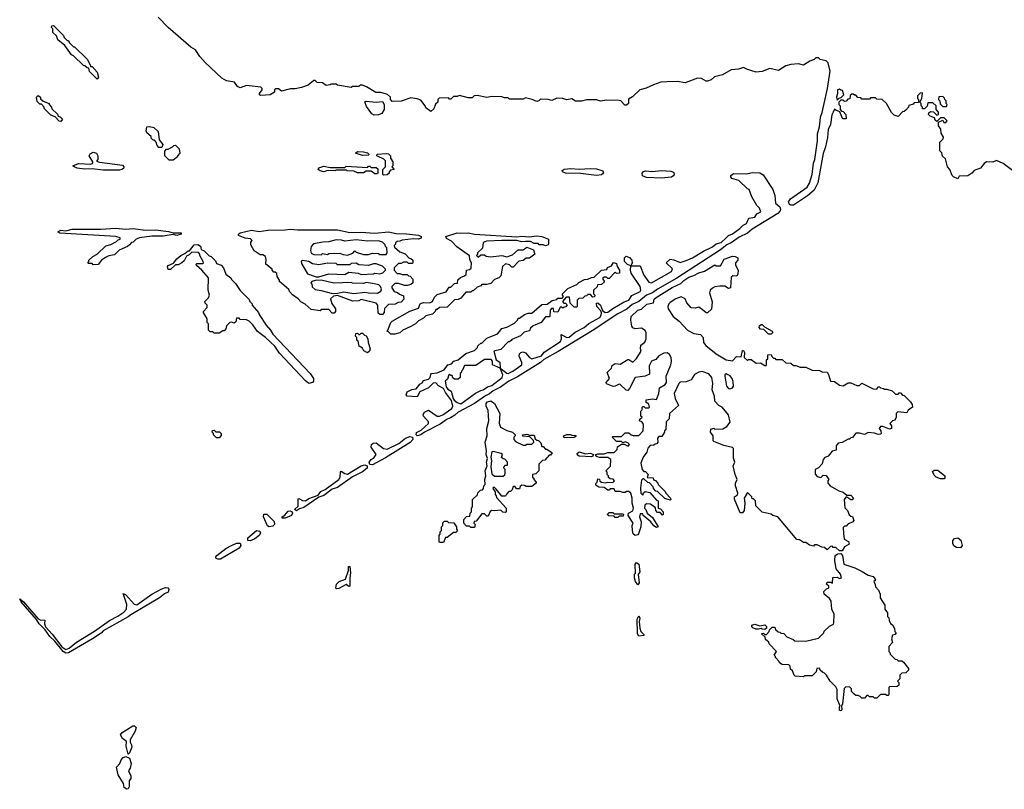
# Model space of a CAD drawing. Extents: x 2737564 to 2859580, y 876530 to 1012372.
# Tile 44 of 110: x 2831844 to 2839748, y 921048 to 927227. Entities that reach past the tile are written whole.
import ezdxf

# ---------------------------------------------------------------- set-up
doc = ezdxf.new("R2010")
doc.units = 0

msp = doc.modelspace()

# ---------------------------------------------------------------- linework, layer by layer
at = {"layer": '0CON05XD'}
for points in [[(2839940.8, 925920.8), (2839738.3, 926071.7), (2839685, 926097.5), (2839655, 926082.5), (2839605, 926086.7), (2839585, 926072.5), (2839555.8, 926034.2), (2839505, 926017.5), (2839486.4, 925993.6), (2839455, 925972.5), (2839385, 925970), (2839375, 925950), (2839340, 925965), (2839330, 925975), (2839310, 926025), (2839292.5, 926045), (2839275, 926110), (2839251.7, 926131.7), (2839247, 926157), (2839230, 926175), (2839230, 926245), (2839258.3, 926271.7), (2839260, 926285), (2839240, 926315), (2839237, 926347), (2839220, 926375), (2839220, 926405), (2839255, 926420), (2839261.7, 926401.7), (2839275, 926400), (2839290, 926415), (2839265, 926440), (2839235, 926440), (2839205, 926410), (2839191.7, 926421.7), (2839188.3, 926438.3), (2839151.7, 926451.7), (2839140, 926465), (2839141.7, 926478.3), (2839155, 926490), (2839178.3, 926488.3), (2839205, 926460), (2839220, 926465), (2839220, 926485), (2839200, 926505), (2839200, 926535), (2839175, 926560), (2839135, 926560), (2839128.3, 926531.7), (2839108.3, 926511.7), (2839091.7, 926511.7), (2839090, 926525), (2839080, 926535), (2839080, 926555), (2839070, 926565), (2839086.1, 926593.9), (2839090, 926640), (2839071.7, 926638.3), (2839050, 926615), (2839050, 926595), (2839060, 926585), (2839058.3, 926561.7), (2839025, 926560), (2839015, 926550), (2838981.7, 926538.3), (2838980, 926525), (2838958.3, 926501.7), (2838945, 926490), (2838931.7, 926488.3), (2838895, 926450), (2838865, 926460), (2838841.7, 926481.7), (2838803, 926553), (2838766.7, 926586.7), (2838725, 926590), (2838715, 926600), (2838675, 926600), (2838665, 926590), (2838605, 926590), (2838595, 926600), (2838571.7, 926601.7), (2838555, 926620), (2838545, 926620), (2838535, 926630), (2838525, 926630), (2838511.7, 926618.3), (2838508.3, 926591.7), (2838491.7, 926588.3), (2838478.3, 926571.7), (2838465, 926570), (2838455, 926580), (2838435, 926580), (2838420, 926565), (2838420, 926545), (2838430, 926535), (2838430, 926505), (2838441.7, 926491.7), (2838455, 926490), (2838477, 926467), (2838478.3, 926431.7), (2838455, 926430), (2838450, 926435), (2838428.3, 926488.3), (2838395, 926500), (2838385, 926510), (2838372.9, 926485), (2838362.9, 926462.9), (2838351.9, 926385), (2838335, 926346.7), (2838328.6, 926281.4), (2838313.4, 926206.6), (2838295, 926153.8), (2838251.6, 925918.4), (2838222.3, 925857.7), (2838168.2, 925811.8), (2838055, 925739.1), (2838035, 925737.5), (2838023.3, 925743.3), (2838015.7, 925765), (2838030.9, 925789.1), (2838165, 925882.2), (2838185.2, 925915), (2838204.2, 925985), (2838215.6, 926075), (2838226.5, 926105), (2838248.9, 926255), (2838249.4, 926310.6), (2838265, 926367.5), (2838270, 926415), (2838271.4, 926445), (2838285, 926482.5), (2838328.1, 926675), (2838350.9, 926815), (2838335, 926880), (2838316.7, 926896.7), (2838268.3, 926908.3), (2838255, 926920), (2838235, 926920), (2838222.5, 926907.5), (2838186.4, 926893.6), (2838135, 926862.5), (2838095, 926873.3), (2838035, 926866.7), (2837994.1, 926855.9), (2837935, 926818.8), (2837865, 926834.4), (2837805, 926810), (2837756.1, 926806.1), (2837685.9, 926825.9), (2837655, 926843.3), (2837615, 926828.8), (2837555, 926823.3), (2837485, 926783.8), (2837420.5, 926769.5), (2837395, 926743.3), (2837365, 926733.3), (2837355, 926732.5), (2837316.2, 926756.2), (2837285, 926757.1), (2837185, 926720), (2837125, 926729.7), (2837037.9, 926727.9), (2836990, 926725), (2836930.8, 926705), (2836873.5, 926676.5), (2836820.8, 926665), (2836762.7, 926607.3), (2836731.7, 926588.3), (2836730, 926555), (2836715, 926540), (2836701.7, 926541.7), (2836670, 926575), (2836655, 926577.5), (2836555, 926580), (2836505, 926572.5), (2836475, 926582.5), (2836395, 926582.5), (2836355, 926572.5), (2836305, 926572.5), (2836275, 926592.5), (2836235, 926583.3), (2836205, 926593.3), (2836155, 926597.5), (2836115, 926577.5), (2836085, 926587.5), (2836025, 926590), (2836010, 926575), (2835995, 926570), (2835957, 926587), (2835905, 926600), (2835885, 926590), (2835775, 926590), (2835765, 926600), (2835735, 926600), (2835715, 926607.5), (2835635, 926610), (2835595, 926602.5), (2835515, 926617.5), (2835493, 926617), (2835475, 926600), (2835445, 926600), (2835375, 926617.5), (2835355, 926610), (2835325, 926610), (2835305, 926590), (2835295, 926590), (2835285, 926600), (2835211.7, 926598.3), (2835200, 926585), (2835200, 926565), (2835181.7, 926548.3), (2835168.3, 926511.7), (2835145, 926490), (2835105, 926520), (2835100, 926535), (2835065, 926580), (2835035, 926592.5), (2834985, 926600), (2834905, 926572.5), (2834835, 926570), (2834820, 926585), (2834820, 926605), (2834797, 926627), (2834741.7, 926641.7), (2834703.6, 926643.6), (2834627, 926687), (2834595, 926702.5), (2834578.3, 926701.7), (2834565, 926690), (2834515, 926690), (2834505, 926682.5), (2834395, 926702.5), (2834385, 926710), (2834345, 926710), (2834337, 926703), (2834305, 926700), (2834275, 926720), (2834233, 926723), (2834215, 926740), (2834205, 926740), (2834158.3, 926701.7), (2834106.4, 926683.6), (2834055, 926672.5), (2834018.3, 926671.7), (2833945, 926652.5), (2833921.7, 926671.7), (2833898.3, 926671.7), (2833890, 926665), (2833890, 926645), (2833855, 926623.3), (2833778.3, 926618.3), (2833770, 926625), (2833770, 926635), (2833790, 926665), (2833790, 926675), (2833780, 926685), (2833665, 926698.5), (2833615, 926679.2), (2833591.8, 926691.8), (2833567.8, 926725), (2833505, 926735.9), (2833467.3, 926757.3), (2833332.1, 926882.1), (2833290.8, 926930.8), (2833255.4, 926985), (2833217.6, 927007.6), (2833035.5, 927165.5), (2832955, 927247.5)], [(2832465, 926750), (2832405, 926810), (2832398.3, 926838.3), (2832385, 926840), (2832367, 926857), (2832355, 926860), (2832276.4, 926936.4), (2832260, 926945), (2832205, 927020), (2832150, 927065), (2832138.3, 927098.3), (2832110, 927125), (2832110, 927155), (2832100, 927165), (2832101.7, 927178.3), (2832115, 927180), (2832195, 927100), (2832200, 927085), (2832225, 927060), (2832235, 927060), (2832240, 927045), (2832275, 927010), (2832285, 927010), (2832385, 926910), (2832410, 926865), (2832411.7, 926851.7), (2832425, 926850), (2832467, 926807), (2832477.5, 926765), (2832465, 926750)], [(2838405, 926580), (2838421.7, 926598.3), (2838438.3, 926601.7), (2838460, 926625), (2838448.3, 926658.3), (2838435, 926660), (2838425, 926670), (2838410, 926665), (2838410, 926635), (2838400, 926605), (2838405, 926580)], [(2832175, 926410), (2832161.7, 926411.7), (2832128.3, 926448.3), (2832095, 926460), (2832040, 926515), (2832040, 926525), (2832018.3, 926548.3), (2832005, 926550), (2831985, 926570), (2831980, 926605), (2831991.7, 926618.3), (2832010, 926605), (2832011.7, 926591.7), (2832031.7, 926571.7), (2832080, 926555), (2832080, 926545), (2832100, 926525), (2832101.7, 926511.7), (2832148.3, 926468.3), (2832151.7, 926451.7), (2832168.3, 926448.3), (2832188.3, 926428.3), (2832175, 926410)], [(2839285, 926530), (2839290, 926545), (2839280, 926555), (2839280, 926575), (2839270, 926585), (2839268.3, 926598.3), (2839255, 926610), (2839221.7, 926608.3), (2839220, 926585), (2839230, 926575), (2839231.7, 926551.7), (2839255, 926530), (2839285, 926530)], [(2834690, 926460), (2834670, 926470), (2834628.9, 926528.9), (2834615, 926567.5), (2834626.1, 926573.9), (2834705, 926566), (2834755, 926570), (2834770, 926545), (2834770, 926505), (2834750, 926475), (2834725, 926462.5), (2834690, 926460)], [(2832985, 926200), (2832961.7, 926201.7), (2832948.3, 926218.3), (2832940, 926245), (2832925, 926260), (2832915, 926260), (2832900, 926275), (2832898.3, 926288.3), (2832865, 926320), (2832860, 926335), (2832865, 926367.5), (2832885, 926370), (2832921.7, 926361.7), (2832955, 926330), (2832963, 926263), (2832992.5, 926225), (2832985, 926200)], [(2833075, 926100), (2833045, 926100), (2833010, 926135), (2833008.3, 926171.7), (2833023, 926187), (2833035, 926187.5), (2833070, 926205), (2833081.7, 926218.3), (2833095, 926220), (2833125, 926190), (2833130, 926155), (2833110, 926135), (2833110, 926125), (2833075, 926100)], [(2832645, 926018), (2832515, 926018.8), (2832425, 926030), (2832365, 926026.2), (2832305, 926036.2), (2832280, 926045), (2832270, 926055), (2832316.4, 926073.6), (2832415, 926067.5), (2832430, 926075), (2832430, 926085), (2832402.5, 926135), (2832410.7, 926149.3), (2832435, 926162.5), (2832460, 926155), (2832470, 926135), (2832470, 926105), (2832461.7, 926091.7), (2832485, 926082.5), (2832669.4, 926059.4), (2832681.2, 926045), (2832677.3, 926032.7), (2832665, 926023.8), (2832645, 926018)], [(2834595, 926137.5), (2834540, 926155), (2834555, 926167.5), (2834605, 926166.7), (2834637, 926157), (2834650, 926145), (2834645, 926140), (2834595, 926137.5)], [(2834765, 925980), (2834760, 925985), (2834760, 926025), (2834780, 926045), (2834780, 926095), (2834768.3, 926108.3), (2834715, 926130), (2834710, 926135), (2834713, 926147), (2834785, 926152.5), (2834805, 926150), (2834820, 926135), (2834820, 926115), (2834840, 926085), (2834840, 926055), (2834830, 926045), (2834850, 926025), (2834821.7, 926018.3), (2834810, 926005), (2834810, 925995), (2834795, 925982.5), (2834765, 925980)], [(2834715, 925990), (2834695, 925990), (2834665, 926010), (2834625, 926010), (2834605, 925997.5), (2834555, 925997.5), (2834525, 926010), (2834473, 926013), (2834465, 926020), (2834385, 926020), (2834375, 926012.5), (2834315, 926017.5), (2834285, 926006.7), (2834255, 926012.5), (2834240, 926025), (2834245, 926037.5), (2834285, 926050), (2834335, 926040), (2834455, 926040), (2834465, 926050), (2834635, 926040), (2834645, 926050), (2834655, 926050), (2834665, 926040), (2834705, 926040), (2834718.3, 926028.3), (2834720, 925995), (2834715, 925990)], [(2836475, 925976), (2836345, 925991.2), (2836225, 925994), (2836202.5, 926005), (2836197.5, 926015), (2836213.9, 926026.1), (2836268.3, 926031.7), (2836335, 926026.2), (2836425, 926032.5), (2836475, 926029.2), (2836523.9, 926013.9), (2836530, 925995), (2836515, 925981.2), (2836475, 925976)], [(2835035, 923885.8), (2835025.8, 923895), (2835028.3, 923911.7), (2835067.5, 923932.5), (2835126.7, 923985), (2835125, 923999.2), (2835085.5, 924045), (2835083.8, 924056.2), (2835093.3, 924076.7), (2835125, 924091.1), (2835195, 924044.5), (2835215, 924044.5), (2835241.2, 924055), (2835314.2, 924105), (2835320, 924125), (2835310, 924170), (2835262.5, 924235), (2835246.7, 924266.7), (2835207, 924287), (2835185, 924310), (2835161.7, 924308.3), (2835125, 924270), (2835055, 924240), (2835035, 924200), (2834953, 924203), (2834947.5, 924215), (2834955, 924240), (2834993, 924257), (2835027, 924263), (2835055, 924300), (2835075, 924310), (2835085, 924330), (2835125, 924340), (2835140, 924355), (2835143, 924377), (2835150, 924385), (2835195, 924392.5), (2835250, 924415), (2835280, 924455), (2835310, 924465), (2835330, 924485), (2835363.6, 924496.4), (2835425, 924547.5), (2835495, 924570), (2835520, 924595), (2835521.7, 924608.3), (2835545, 924630), (2835555, 924630), (2835595, 924670), (2835680, 924705), (2835696.4, 924723.6), (2835715, 924747.5), (2835755, 924757.5), (2835815, 924790), (2835840, 924815), (2835845, 924830), (2835855, 924830), (2835895, 924860), (2835925, 924870), (2835955, 924870), (2836035, 924940), (2836077, 924943), (2836118.3, 924971.7), (2836155, 924980), (2836165, 924990), (2836198.3, 924991.7), (2836210, 925005), (2836200, 925015), (2836200, 925025), (2836245, 925070), (2836315, 925100), (2836333, 925117), (2836378.3, 925141.7), (2836405, 925142.5), (2836433, 925157), (2836455, 925160), (2836513, 925217), (2836558.3, 925221.7), (2836561.7, 925238.3), (2836595, 925250), (2836611.7, 925278.3), (2836635, 925270), (2836640, 925245), (2836660, 925215), (2836658.3, 925191.7), (2836635, 925190), (2836625, 925200), (2836575, 925150), (2836565, 925150), (2836555, 925160), (2836535, 925160), (2836521.7, 925148.3), (2836538.3, 925121.7), (2836515, 925100), (2836481.7, 925098.3), (2836478.3, 925081.7), (2836450, 925055), (2836450, 925025), (2836460, 925015), (2836458.3, 925001.7), (2836445, 925000), (2836425, 925020), (2836405, 925020), (2836395, 925010), (2836381.7, 925008.3), (2836365, 924990), (2836331.7, 924988.3), (2836320, 924975), (2836320, 924925), (2836315, 924920), (2836295, 924920), (2836261.7, 924951.7), (2836258.3, 924998.3), (2836231.7, 924998.3), (2836200, 924965), (2836211.7, 924951.7), (2836225, 924950), (2836238.3, 924938.3), (2836228.3, 924921.7), (2836215, 924920), (2836205, 924910), (2836195, 924920), (2836181.7, 924918.3), (2836165, 924880), (2836131.7, 924881.7), (2836128.3, 924908.3), (2836113, 924907), (2836102.5, 924895), (2836100, 924845), (2836095, 924840), (2836065, 924840), (2836030, 924795), (2835965, 924770), (2835945, 924750), (2835935, 924730), (2835893, 924717), (2835865, 924690), (2835795, 924660), (2835788.3, 924651.7), (2835775, 924640), (2835765, 924640), (2835705, 924580), (2835650, 924565), (2835670, 924495), (2835697, 924477), (2835700, 924430), (2835755, 924388), (2835765, 924387.1), (2835802, 924405), (2835874.3, 924455), (2835875.5, 924475), (2835852.2, 924525), (2835856.4, 924543.6), (2835866.4, 924553.6), (2835885, 924558.9), (2835905, 924553.5), (2835937.1, 924515), (2835955, 924503.1), (2836031.4, 924528.6), (2836053.3, 924556.7), (2836185, 924644.4), (2836193.1, 924665), (2836191.7, 924698.3), (2836235, 924675.6), (2836255, 924677.8), (2836303.1, 924716.9), (2836375, 924755.8), (2836412.1, 924787.9), (2836500.8, 924835), (2836512.9, 924855), (2836514, 924874), (2836508.8, 924888.8), (2836477.5, 924925), (2836475, 924950), (2836485, 924952.5), (2836507.5, 924935), (2836523.3, 924893.3), (2836545, 924876), (2836565, 924878.1), (2836605, 924907.8), (2836695, 924962.9), (2836732.5, 924975), (2836758.1, 925011.9), (2836825, 925044.3), (2836830.6, 925055), (2836824.2, 925085), (2836752.3, 925192.3), (2836746.2, 925215), (2836750, 925250), (2836721.7, 925261.7), (2836700, 925285), (2836700, 925315), (2836711.7, 925328.3), (2836738.3, 925318.3), (2836757, 925297), (2836760, 925275), (2836750, 925250), (2836825, 925250), (2836854.4, 925175), (2836895, 925120), (2836915, 925114.2), (2837075.8, 925205), (2837085, 925226.2), (2837032.5, 925275), (2837065, 925303.3), (2837095, 925300), (2837145, 925277.5), (2837195, 925294), (2837245, 925314.3), (2837332.1, 925367.9), (2837405.5, 925404.5), (2837433.6, 925426.4), (2837475, 925438.8), (2837515, 925476.2), (2837534.4, 925495.6), (2837565, 925508), (2837625, 925550), (2837652.7, 925577.3), (2837679.5, 925590.5), (2837697, 925633), (2837745, 925642.5), (2837760.7, 925669.3), (2837792.5, 925685), (2837782.5, 925715), (2837762.5, 925735), (2837720, 925805), (2837700, 925865), (2837685, 925870), (2837617.5, 925935), (2837561.7, 925951.7), (2837552.5, 925965), (2837552.6, 925977.4), (2837575, 925992.7), (2837680.7, 925989.3), (2837725, 925999.2), (2837785, 925996.2), (2837811.1, 925981.1), (2837890.7, 925865), (2837906.2, 925815), (2837910.6, 925755), (2837945, 925724), (2837951.2, 925705), (2837948.1, 925691.9), (2837928.7, 925671.3), (2837725, 925544.4), (2837686.1, 925513.9), (2837619.1, 925480.9), (2837555, 925435.5), (2837520, 925420), (2837470.8, 925379.2), (2837118.6, 925151.4), (2836965, 925062.9), (2836925, 925032.9), (2836875, 925015.7), (2836814.6, 924965.4), (2836760.3, 924939.7), (2836717.3, 924902.7), (2836645, 924864.3), (2836440.2, 924729.8), (2836166.2, 924563.8), (2836052.2, 924497.8), (2836025.5, 924474.5), (2835840.2, 924359.8), (2835771.2, 924325), (2835703.8, 924276.2), (2835645, 924248), (2835615, 924222.5), (2835582.4, 924207.6), (2835493.8, 924146.2), (2835363.4, 924076.6), (2835337.2, 924052.8), (2835300.9, 924029.1), (2835275, 924020.8), (2835220.4, 923979.6), (2835093.8, 923916.2), (2835065, 923894.4), (2835035, 923885.8)], [(2836995, 925955.6), (2836875, 925959.4), (2836844.6, 925974.6), (2836841.4, 925995), (2836851.7, 926008.3), (2836866.7, 926013.3), (2836925, 926009.2), (2836995, 926015.8), (2837070.2, 926010.2), (2837091.7, 926001.7), (2837098.3, 925988.3), (2837094.3, 925975), (2837075, 925962.7), (2836995, 925955.6)], [(2832435, 925260), (2832425, 925270), (2832395, 925270), (2832390, 925275), (2832400, 925285), (2832400, 925295), (2832430, 925325), (2832466.4, 925343.6), (2832535, 925412.5), (2832575, 925422.5), (2832620, 925445), (2832635, 925460), (2832650, 925465), (2832650, 925475), (2832615.8, 925485.8), (2832165, 925513.8), (2832150, 925525), (2832175, 925536.2), (2832213, 925533), (2832265, 925544), (2832495, 925544), (2832615, 925552), (2832695, 925544.3), (2832755, 925550), (2832855, 925538), (2832935, 925540), (2833037.3, 925527.3), (2833076.4, 925516.4), (2833135, 925516.2), (2833140, 925515), (2833140, 925505), (2833105, 925493.8), (2833075, 925502.5), (2832995, 925488), (2832905, 925488), (2832805, 925476.2), (2832780, 925465), (2832755, 925440), (2832741.7, 925438.3), (2832725, 925420), (2832710, 925405), (2832643, 925377), (2832605, 925340), (2832558.3, 925331.7), (2832533, 925317), (2832500, 925295), (2832475, 925262.5), (2832435, 925260)], [(2834755, 924860), (2834735, 924860), (2834721.7, 924871.7), (2834720, 924935), (2834705, 924950), (2834585, 924980), (2834565, 924970), (2834518.3, 924968.3), (2834395, 925012.5), (2834363, 925007), (2834340, 924985), (2834348.3, 924948.3), (2834380, 924905), (2834380, 924885), (2834368.3, 924871.7), (2834351.7, 924871.7), (2834325, 924900), (2834265, 924900), (2834255, 924890), (2834185, 924900), (2834135, 924942.5), (2834100.7, 924960.7), (2834080, 924985), (2834035, 925017.5), (2834010, 925045), (2834005, 925060), (2833930, 925125), (2833930, 925135), (2833910, 925165), (2833908.3, 925188.3), (2833895, 925200), (2833885, 925200), (2833870, 925215), (2833870, 925225), (2833820, 925265), (2833822.5, 925305), (2833816.4, 925326.4), (2833795, 925340), (2833775, 925340), (2833725, 925370), (2833698.3, 925418.3), (2833698.3, 925441.7), (2833710, 925455), (2833696.4, 925466.4), (2833653.6, 925473.6), (2833600, 925495), (2833600, 925505), (2833614.1, 925515.9), (2833703.9, 925536.1), (2833765, 925526.2), (2833835, 925536.7), (2833975, 925538.8), (2834015, 925546.2), (2834075, 925538.8), (2834395, 925538.8), (2834495, 925519.2), (2834585, 925522), (2834695, 925514.3), (2834805, 925523.8), (2834865, 925511.4), (2834948.8, 925508.8), (2835046.1, 925496.1), (2835067.5, 925485), (2835066.4, 925473.6), (2835046.4, 925463.6), (2835005, 925467.5), (2834915, 925456.7), (2834895, 925447.5), (2834873, 925447), (2834860, 925435), (2834860, 925425), (2834850, 925415), (2834851.7, 925401.7), (2834895, 925362.5), (2834937, 925347), (2834971.7, 925311.7), (2834985, 925310), (2835000, 925295), (2835000, 925275), (2834995, 925270), (2834965, 925270), (2834955, 925280), (2834925, 925280), (2834905, 925270), (2834885, 925270), (2834850, 925235), (2834850, 925215), (2834875, 925190), (2834895, 925190), (2834915, 925180), (2834955, 925180), (2834965, 925170), (2834978.3, 925168.3), (2835000, 925145), (2835000, 925115), (2834985, 925100), (2834955, 925092.5), (2834933, 925093), (2834885, 925110), (2834855, 925110), (2834830, 925085), (2834830, 925075), (2834850, 925045), (2834877, 925037), (2834893, 925023), (2834925, 925010), (2834927, 924983), (2834905, 924960), (2834883, 924957), (2834857, 924943), (2834805, 924940), (2834771.7, 924908.3), (2834770, 924875), (2834755, 924860)], [(2834855, 924702.5), (2834823, 924703), (2834805, 924720), (2834790, 924725), (2834800, 924735), (2834822.5, 924795), (2834835, 924807.5), (2834975, 924887.5), (2835045, 924910), (2835060, 924945), (2835068.3, 924951.7), (2835085, 924957.5), (2835135, 924952.5), (2835156.7, 924963.3), (2835175, 925000), (2835195, 925020), (2835268.3, 925041.7), (2835291.7, 925078.3), (2835305, 925080), (2835335, 925110), (2835358.3, 925111.7), (2835361.7, 925138.3), (2835381.7, 925158.3), (2835415, 925170), (2835428.3, 925181.7), (2835430, 925215), (2835455, 925220), (2835468.3, 925231.7), (2835470, 925275), (2835458.3, 925298.3), (2835455, 925330), (2835353.6, 925403.6), (2835309.3, 925449.3), (2835270.7, 925470.7), (2835265, 925487.5), (2835355, 925516.7), (2835385, 925512.5), (2835445, 925516.2), (2835495, 925506.2), (2835835, 925483.8), (2835875, 925490), (2835933.9, 925483.9), (2835995, 925491.2), (2836035, 925486.7), (2836090, 925465), (2836090, 925425), (2836085, 925420), (2836065, 925412.5), (2836045, 925420), (2836015, 925420), (2836005, 925430), (2835975, 925430), (2835945, 925446.2), (2835903.9, 925446.1), (2835875, 925442.5), (2835835, 925453.3), (2835715, 925454.2), (2835592.3, 925447.7), (2835565, 925437.5), (2835558.3, 925391.7), (2835520, 925355), (2835520, 925345), (2835510, 925335), (2835525, 925320), (2835545, 925340), (2835575, 925340), (2835588.3, 925328.3), (2835625, 925323.3), (2835715, 925332.5), (2835755, 925322.5), (2835800.7, 925339.3), (2835845, 925380), (2835885, 925380), (2835915, 925400), (2835968.3, 925378.3), (2835980, 925345), (2835935, 925312.5), (2835908.3, 925311.7), (2835885, 925292.5), (2835851.7, 925288.3), (2835805, 925240), (2835795, 925240), (2835775, 925260), (2835743, 925267), (2835720, 925245), (2835705, 925170), (2835690, 925155), (2835655, 925140), (2835625, 925110), (2835595, 925100), (2835555, 925100), (2835545, 925090), (2835515, 925080), (2835485, 925050), (2835475, 925050), (2835465, 925040), (2835425, 925040), (2835385, 924990), (2835365, 924980), (2835333, 924977), (2835275, 924920), (2835213, 924917), (2835195, 924900), (2835185, 924900), (2835180, 924885), (2835157, 924863), (2835105, 924850), (2835085, 924830), (2835045, 924810), (2835020, 924785), (2834985, 924762.5), (2834920, 924735), (2834895, 924712.5), (2834855, 924702.5)], [(2834165, 924306.7), (2834138, 924328), (2833930.3, 924550.3), (2833891.2, 924605), (2833816.7, 924675), (2833753.6, 924723.6), (2833715, 924777.5), (2833685, 924807.5), (2833665, 924817.5), (2833615, 924820), (2833605, 924830), (2833585, 924830), (2833578.3, 924801.7), (2833565, 924790), (2833545, 924797.5), (2833530, 924795), (2833505, 924770), (2833500, 924745), (2833485, 924730), (2833475, 924730), (2833445, 924710), (2833405, 924710), (2833395, 924720), (2833371.7, 924721.7), (2833360, 924735), (2833360, 924785), (2833350, 924795), (2833350, 924825), (2833320, 924875), (2833320, 924885), (2833350, 924915), (2833350, 924935), (2833331.7, 924951.7), (2833330, 924965), (2833360, 924995), (2833367.5, 925015), (2833357.5, 925055), (2833360, 925155), (2833306.4, 925216.4), (2833263.6, 925253.6), (2833260, 925265), (2833265, 925270), (2833311.7, 925268.3), (2833320, 925275), (2833317.5, 925285), (2833290, 925335), (2833290, 925345), (2833278.3, 925358.3), (2833225, 925360), (2833205, 925340), (2833181.7, 925328.3), (2833165, 925290), (2833146.1, 925273.9), (2833115, 925257.5), (2833095, 925260), (2833055, 925220), (2833035, 925220), (2833030, 925245), (2833035, 925252.5), (2833078.3, 925271.7), (2833105, 925307.5), (2833137.5, 925335), (2833170, 925350), (2833195, 925370), (2833208.3, 925371.7), (2833245, 925420), (2833275, 925422.5), (2833295, 925410), (2833301.7, 925381.7), (2833325, 925372.5), (2833365, 925330), (2833380, 925325), (2833415, 925290), (2833425, 925270), (2833460, 925255), (2833480, 925235), (2833500, 925185), (2833540, 925155), (2833545, 925140), (2833575, 925110), (2833613.6, 925053.6), (2833685, 924980), (2833690, 924965), (2833710, 924945), (2833710, 924935), (2833760, 924875), (2833765, 924860), (2833822.5, 924775), (2833857.5, 924735), (2833875, 924702.5), (2834175.8, 924385.8), (2834201.2, 924345), (2834203.3, 924325), (2834195, 924313.3), (2834165, 924306.7)], [(2834475, 925337.5), (2834518.3, 925351.7), (2834535, 925370), (2834545, 925360), (2834605, 925342.5), (2834645, 925342.5), (2834675, 925352.5), (2834725, 925350), (2834735, 925342.5), (2834785, 925342.5), (2834792.5, 925355), (2834790, 925395), (2834780, 925405), (2834778.3, 925418.3), (2834755, 925440), (2834725, 925452.5), (2834635, 925450), (2834545, 925458.8), (2834455, 925450), (2834427.7, 925457.7), (2834385, 925458.8), (2834325, 925442.5), (2834278.3, 925441.7), (2834203, 925427), (2834182.5, 925405), (2834177.5, 925375), (2834183.6, 925353.6), (2834205, 925342.5), (2834265, 925340), (2834275, 925350), (2834315, 925342.5), (2834325, 925350), (2834415, 925352.5), (2834440.7, 925340.7), (2834475, 925337.5)], [(2838425, 922962.5), (2838395, 922990), (2838375, 922990), (2838365, 923000), (2838351.7, 922998.3), (2838325, 922970), (2838305, 922990), (2838283, 922993), (2838245, 923010), (2838225, 923010), (2838215, 923000), (2838185, 923007.5), (2838155, 923030), (2838135, 923030), (2838105, 923050), (2838083, 923053), (2837930, 923235), (2837890, 923245), (2837875, 923257.5), (2837805, 923272.5), (2837790, 923285), (2837753.3, 923323.3), (2837750, 923365), (2837735, 923380), (2837725, 923380), (2837720, 923395), (2837685, 923430), (2837658.8, 923385), (2837664.3, 923345), (2837660, 923285), (2837645, 923266.7), (2837627, 923267), (2837583, 923377), (2837582.5, 923395), (2837605, 923412.5), (2837607.5, 923425), (2837591.2, 923485), (2837591.2, 923505), (2837603.3, 923535), (2837586.7, 923575), (2837570, 923645), (2837583.3, 923675), (2837573.9, 923706.1), (2837573.3, 923785), (2837565, 923793.3), (2837495, 923808.8), (2837415, 923840), (2837410, 923845), (2837410, 923885), (2837390, 923915), (2837391.7, 923938.3), (2837415, 923947.5), (2837425, 923940), (2837487, 923943), (2837519.3, 923960.7), (2837547.5, 923995), (2837532.5, 924055), (2837482.5, 924115), (2837455, 924129.2), (2837422.9, 924165), (2837420.8, 924205), (2837402, 924255), (2837407.5, 924305), (2837401.2, 924355), (2837375, 924383.3), (2837321.7, 924401.7), (2837295, 924397.5), (2837260.7, 924379.3), (2837233.6, 924336.4), (2837195, 924318.8), (2837145, 924316), (2837134.3, 924305.7), (2837098, 924225), (2837106.7, 924185), (2837131.7, 924128.3), (2837060, 924065), (2837057, 924023), (2837033, 923997), (2837030, 923935), (2837020, 923925), (2837020, 923915), (2836998.3, 923881.7), (2836975, 923880), (2836963, 923867), (2836967.5, 923835), (2836958.3, 923821.7), (2836945, 923820), (2836935, 923810), (2836905, 923807.5), (2836885, 923787.5), (2836877.5, 923755), (2836850, 923715), (2836830, 923665), (2836840, 923615), (2836855, 923600), (2836868.3, 923598.3), (2836890, 923575), (2836881.7, 923551.7), (2836928.3, 923548.3), (2836931.7, 923531.7), (2836948.3, 923528.3), (2836967, 923507), (2836970, 923495), (2837025, 923440), (2837030, 923425), (2837067.5, 923385), (2837070, 923375), (2837065, 923370), (2837023, 923383), (2836965, 923440), (2836951.7, 923441.7), (2836931.7, 923461.7), (2836930, 923475), (2836898.3, 923508.3), (2836885, 923510), (2836855, 923540), (2836845, 923540), (2836835, 923530), (2836827.5, 923465), (2836830, 923425), (2836845, 923410), (2836851.7, 923428.3), (2836865, 923440), (2836901.7, 923431.7), (2836955, 923370), (2836970, 923365), (2836970, 923305), (2836988.3, 923298.3), (2837010, 923275), (2837010, 923255), (2837005, 923250), (2836985, 923270), (2836965, 923270), (2836950, 923285), (2836948.3, 923308.3), (2836907, 923337), (2836875, 923340), (2836861.7, 923328.3), (2836860, 923305), (2836870, 923295), (2836880, 923265), (2836925, 923230), (2836970, 923155), (2836955, 923150), (2836935, 923162.5), (2836910, 923195), (2836850, 923245), (2836845, 923260), (2836825, 923260), (2836820, 923235), (2836832.5, 923195), (2836830, 923155), (2836812.3, 923097.7), (2836805, 923090), (2836785, 923086.7), (2836769.3, 923099.3), (2836762.5, 923125), (2836760, 923165), (2836767.5, 923185), (2836727.5, 923245), (2836730, 923265), (2836765, 923282.5), (2836772.5, 923305), (2836760, 923345), (2836760, 923385), (2836750, 923425), (2836735, 923440), (2836715, 923440), (2836705, 923430), (2836685, 923430), (2836665, 923440), (2836625, 923440), (2836615, 923460), (2836585, 923460), (2836575, 923450), (2836565, 923450), (2836535, 923470), (2836493.6, 923473.6), (2836468.3, 923488.3), (2836468.3, 923501.7), (2836480, 923515), (2836485, 923540), (2836498.3, 923538.3), (2836501.7, 923521.7), (2836513, 923513), (2836545, 923507.5), (2836565, 923512.5), (2836605, 923510), (2836620, 923525), (2836608.3, 923538.3), (2836585, 923540), (2836571.7, 923551.7), (2836570, 923565), (2836560, 923575), (2836560, 923595), (2836550, 923605), (2836587, 923643), (2836590, 923695), (2836565, 923712.5), (2836497, 923713), (2836478.3, 923718.3), (2836470, 923725), (2836470, 923735), (2836485, 923742.5), (2836535, 923740), (2836565, 923752.5), (2836615, 923752.5), (2836640, 923775), (2836641.7, 923798.3), (2836675, 923820), (2836695, 923820), (2836728.3, 923801.7), (2836740, 923815), (2836725, 923830), (2836705, 923837.5), (2836685, 923830), (2836675, 923840), (2836635, 923840), (2836600, 923875), (2836605, 923880), (2836675, 923880), (2836705, 923910), (2836735, 923910), (2836753, 923893), (2836768.3, 923888.3), (2836815, 923887.5), (2836847.5, 923925), (2836851.7, 923971.7), (2836850, 923985), (2836838.3, 923998.3), (2836820, 924005), (2836821.7, 924018.3), (2836840, 924035), (2836830, 924045), (2836830, 924085), (2836840, 924095), (2836840, 924115), (2836845, 924120), (2836855, 924120), (2836865, 924110), (2836895, 924110), (2836900, 924115), (2836895, 924140), (2836873, 924153), (2836874, 924176), (2836925, 924183.8), (2836955, 924177.5), (2836974.2, 924225), (2836980, 924270), (2837025, 924298.8), (2837035, 924313.3), (2837034, 924365), (2837071.2, 924455), (2837075.9, 924484.1), (2837073.3, 924515), (2837059.3, 924539.3), (2837041.7, 924551.7), (2837015, 924550), (2836975, 924528.8), (2836950, 924500), (2836915, 924486.2), (2836897, 924447), (2836900, 924385), (2836895, 924377.5), (2836866, 924364), (2836785, 924353.3), (2836740, 924265), (2836725, 924250), (2836711.7, 924251.7), (2836665, 924297.5), (2836655, 924300), (2836625, 924283.3), (2836607, 924283), (2836555, 924302.5), (2836552.5, 924315), (2836577.5, 924345), (2836560, 924395), (2836595, 924430), (2836600.7, 924449.3), (2836625, 924466.7), (2836665, 924460), (2836725, 924497.5), (2836735, 924497.5), (2836765, 924477.5), (2836795, 924506.7), (2836832.5, 924565), (2836826.7, 924585), (2836830, 924615), (2836862.7, 924637.3), (2836872.5, 924665), (2836871.7, 924711.7), (2836865, 924732.5), (2836835, 924751.2), (2836785, 924746.2), (2836765, 924752.5), (2836756.7, 924765), (2836748.8, 924815), (2836751.2, 924845), (2836805, 924893.8), (2836836.1, 924903.9), (2836877.9, 924942.1), (2836932.5, 924955), (2836936.9, 924983.1), (2836952.4, 924997.6), (2837082.3, 925077.7), (2837150.2, 925109.8), (2837175, 925134.3), (2837215, 925158.6), (2837255, 925172.5), (2837295, 925195.8), (2837341.2, 925208.8), (2837425, 925257.5), (2837435, 925250), (2837468.3, 925251.7), (2837500, 925305), (2837565, 925327.5), (2837587, 925327), (2837610, 925315), (2837610, 925295), (2837590, 925275), (2837590, 925255), (2837612.5, 925215), (2837610, 925185), (2837601.7, 925168.3), (2837568.3, 925171.7), (2837555, 925160), (2837550, 925075), (2837535, 925070), (2837505, 925087.5), (2837465, 925087.5), (2837425, 925082.5), (2837405, 925072.5), (2837387.5, 925055), (2837380, 925035), (2837403, 924963), (2837397, 924903), (2837365, 924872.5), (2837355, 924872.5), (2837325, 924897.5), (2837295, 924920), (2837265, 924910), (2837233.8, 924913.8), (2837200, 924955), (2837186.4, 924986.4), (2837155, 925002.5), (2837110, 924985), (2837065, 924957.5), (2837053.9, 924946.1), (2837046.7, 924925), (2837050, 924905), (2837090, 924845), (2837137.7, 924807.7), (2837204.1, 924734.1), (2837255, 924707.5), (2837308.3, 924698.3), (2837330, 924675), (2837332.5, 924635), (2837350.5, 924610.5), (2837435, 924543.3), (2837515, 924496.7), (2837565, 924487.5), (2837598.3, 924521.7), (2837635, 924520), (2837645, 924570), (2837655, 924570), (2837662.5, 924555), (2837660, 924515), (2837685, 924490), (2837695, 924500), (2837715, 924500), (2837755, 924470), (2837791.7, 924471.7), (2837825, 924450), (2837835, 924450), (2837840, 924455), (2837840, 924495), (2837850, 924505), (2837850, 924535), (2837875, 924540), (2837881.7, 924521.7), (2837895, 924510), (2837905, 924510), (2837915, 924500), (2837965, 924500), (2837993, 924473), (2838035, 924470), (2838055, 924450), (2838075, 924450), (2838108.3, 924438.3), (2838155, 924437.5), (2838205, 924412.5), (2838265, 924410), (2838285, 924400), (2838325, 924397.5), (2838337.7, 924377.7), (2838353.6, 924323.6), (2838385, 924323.3), (2838425, 924293.8), (2838455, 924287.5), (2838495, 924312.5), (2838515, 924312.5), (2838565, 924290), (2838585, 924290), (2838605, 924307.5), (2838695, 924262.5), (2838725, 924260), (2838731.7, 924278.3), (2838745, 924280), (2838755, 924270), (2838777, 924267), (2838785, 924260), (2838805, 924260), (2838847, 924247), (2838875, 924220), (2838895, 924220), (2838905, 924230), (2838915, 924230), (2838931.7, 924211.7), (2838945, 924210), (2838995, 924160), (2839007, 924137), (2839010, 924115), (2838977, 924093), (2838965, 924070), (2838892.5, 924077.5), (2838880, 924065), (2838880, 924035), (2838868.3, 924011.7), (2838850, 924005), (2838830, 923985), (2838842.5, 923965), (2838842.5, 923945), (2838825, 923938.8), (2838771.7, 923961.7), (2838755, 923960), (2838742.5, 923945), (2838757.5, 923925), (2838760, 923905), (2838755, 923900), (2838735, 923897.5), (2838705, 923907.5), (2838655, 923912.5), (2838625, 923897.5), (2838585, 923907.5), (2838555, 923907.5), (2838528.3, 923871.7), (2838515, 923870), (2838505, 923860), (2838495, 923860), (2838445, 923832.5), (2838415, 923827.5), (2838397.5, 923805), (2838399.3, 923770.7), (2838365, 923762.5), (2838335, 923722.5), (2838307.5, 923712.5), (2838293, 923697), (2838285, 923660), (2838255, 923630), (2838230, 923615), (2838228.3, 923578.3), (2838245, 923560), (2838275, 923552.5), (2838295, 923570), (2838318.3, 923568.3), (2838340, 923535), (2838330, 923525), (2838330, 923505), (2838350, 923485), (2838420, 923445), (2838454, 923434), (2838485, 923410), (2838515, 923410), (2838537.5, 923385), (2838527, 923373), (2838517, 923373), (2838485, 923392.5), (2838475, 923392.5), (2838463.3, 923375), (2838468.3, 923308.3), (2838490, 923285), (2838501.7, 923251.7), (2838515, 923240), (2838528.3, 923238.3), (2838540, 923205), (2838528.3, 923191.7), (2838495, 923180), (2838478.3, 923161.7), (2838465, 923160), (2838455, 923150), (2838457.5, 923102.5), (2838463.3, 923055), (2838496.4, 923036.4), (2838502.5, 923015), (2838463.8, 922995), (2838445, 922963.3), (2838425, 922962.5)], [(2834245, 925163.3), (2834325, 925187.5), (2834455, 925182.5), (2834485, 925200), (2834561.7, 925191.7), (2834585, 925182.5), (2834685, 925187.5), (2834695, 925192.5), (2834735, 925187.5), (2834760, 925195), (2834780, 925215), (2834780, 925225), (2834757, 925247), (2834705, 925267.5), (2834683, 925267), (2834645, 925252.5), (2834565, 925260), (2834545, 925272.5), (2834505, 925270), (2834495, 925260), (2834395, 925260), (2834385, 925270), (2834315, 925272.5), (2834245, 925257.5), (2834195, 925267.5), (2834165, 925286.7), (2834115, 925292.5), (2834102.5, 925287.5), (2834105, 925270), (2834155, 925187.5), (2834223.6, 925163.6), (2834245, 925163.3)], [(2834525, 925027.5), (2834615, 925040), (2834645, 925033.3), (2834715, 925032.5), (2834741.7, 925048.3), (2834747.5, 925065), (2834740, 925085), (2834727, 925097), (2834675, 925110), (2834625, 925117.5), (2834605, 925110), (2834515, 925112.5), (2834505, 925117.5), (2834365, 925112.5), (2834265, 925136.7), (2834215, 925132.5), (2834190, 925125), (2834180, 925115), (2834190, 925105), (2834191.7, 925081.7), (2834215, 925060), (2834265, 925053.3), (2834355, 925027.5), (2834395, 925030), (2834445, 925042.5), (2834525, 925027.5)], [(2837875, 924703.3), (2837855, 924703.3), (2837818.3, 924738.3), (2837791.7, 924741.7), (2837780, 924755), (2837781.7, 924768.3), (2837795, 924780), (2837805, 924780), (2837821.7, 924761.7), (2837885, 924727.5), (2837890, 924715), (2837875, 924703.3)], [(2834635, 924553.3), (2834607, 924567), (2834595, 924590), (2834570, 924605), (2834560, 924645), (2834550, 924655), (2834550, 924675), (2834540, 924685), (2834541.7, 924708.3), (2834555, 924710), (2834565, 924700), (2834575, 924700), (2834585, 924710), (2834595, 924710), (2834613, 924693), (2834625, 924690), (2834637.5, 924665), (2834640, 924635), (2834657.5, 924585), (2834652.5, 924565), (2834635, 924553.3)], [(2835385, 924144), (2835502.1, 924227.9), (2835545, 924250.8), (2835565.6, 924254.4), (2835600, 924280), (2835635, 924290.8), (2835718.1, 924355), (2835721.4, 924375), (2835700, 924430), (2835640, 924455), (2835640, 924485), (2835628.3, 924498.3), (2835575, 924500), (2835505, 924450), (2835415, 924450), (2835398.3, 924411.7), (2835390, 924405), (2835388.3, 924391.7), (2835380, 924385), (2835380, 924355), (2835365, 924340), (2835335, 924340), (2835321.7, 924351.7), (2835315, 924370), (2835305, 924370), (2835295, 924380), (2835290, 924375), (2835278.3, 924341.7), (2835260, 924325), (2835268.3, 924278.3), (2835280.7, 924260.7), (2835307.5, 924245), (2835322.5, 924185), (2835332, 924172), (2835355, 924152.5), (2835385, 924144)], [(2837545, 924263.3), (2837565, 924270), (2837573.8, 924285), (2837571.7, 924318.3), (2837565, 924340), (2837546.4, 924366.4), (2837515, 924383.3), (2837503.8, 924375), (2837503.8, 924365), (2837517.5, 924285), (2837532.5, 924265), (2837545, 924263.3)], [(2835495, 923150), (2835465, 923150), (2835455, 923160), (2835431.7, 923161.7), (2835410, 923185), (2835410, 923215), (2835431.7, 923238.3), (2835458.3, 923241.7), (2835460, 923265), (2835470, 923275), (2835470, 923305), (2835480, 923315), (2835480, 923375), (2835518.3, 923411.7), (2835521.7, 923428.3), (2835541.7, 923448.3), (2835558.3, 923451.7), (2835567, 923463), (2835570, 923485), (2835580, 923495), (2835577.5, 923535), (2835586.7, 923565), (2835581.2, 923605), (2835596.4, 923643.6), (2835591.2, 923675), (2835600, 923705), (2835589.2, 923735), (2835592, 923765), (2835580, 923835), (2835596.7, 923885), (2835593.3, 923945), (2835608.8, 924005), (2835605, 924090), (2835587.5, 924125), (2835589.4, 924145), (2835600.4, 924159.6), (2835625, 924167.5), (2835656.7, 924146.7), (2835697.5, 924065), (2835693.6, 923986.4), (2835702.5, 923955), (2835755, 923927.5), (2835800, 923915), (2835820, 923895), (2835820, 923885), (2835810, 923875), (2835810, 923855), (2835825, 923840), (2835885, 923810), (2835905, 923810), (2835915, 923820), (2835955, 923820), (2835970, 923835), (2835968.3, 923848.3), (2835938.3, 923878.3), (2835883, 923883), (2835880, 923895), (2835915, 923900), (2835935, 923890), (2835975, 923890), (2835981.7, 923861.7), (2835995, 923850), (2836008.3, 923848.3), (2836028.3, 923828.3), (2836035, 923800), (2836045, 923800), (2836065, 923780), (2836075, 923780), (2836118.3, 923748.3), (2836105, 923730), (2836095, 923730), (2836058.3, 923691.7), (2836041.7, 923688.3), (2836011.7, 923658.3), (2836010, 923605), (2835988.3, 923581.7), (2835960, 923575), (2835960, 923555), (2835970, 923545), (2835970, 923535), (2835990, 923515), (2835990, 923505), (2835955, 923480), (2835908.3, 923478.3), (2835895, 923487.5), (2835875, 923490), (2835861.7, 923478.3), (2835855, 923460), (2835835, 923460), (2835818.3, 923478.3), (2835805, 923480), (2835798.3, 923451.7), (2835785, 923440), (2835771.7, 923438.3), (2835751.7, 923418.3), (2835745, 923400), (2835715, 923400), (2835668.3, 923458.3), (2835655, 923470), (2835645, 923470), (2835643, 923463), (2835660, 923435), (2835660, 923415), (2835670, 923405), (2835671.7, 923391.7), (2835750, 923305), (2835750, 923275), (2835745, 923270), (2835723, 923273), (2835705, 923290), (2835655, 923283.3), (2835635, 923286.7), (2835621.7, 923278.3), (2835605, 923240), (2835595, 923240), (2835575, 923260), (2835555, 923260), (2835508.3, 923201.7), (2835491.7, 923198.3), (2835490, 923185), (2835500, 923175), (2835495, 923150)], [(2833445, 923870), (2833425, 923870), (2833400, 923895), (2833400, 923905), (2833390, 923915), (2833391.7, 923928.3), (2833405, 923930), (2833418.3, 923918.3), (2833447, 923917), (2833460, 923905), (2833461.7, 923888.3), (2833445, 923870)], [(2836215, 923870), (2836210, 923885), (2836235, 923897.5), (2836265, 923897.5), (2836275, 923890), (2836308.3, 923888.3), (2836308.3, 923881.7), (2836295, 923872.5), (2836215, 923870)], [(2834675, 923651.9), (2834655.6, 923655.6), (2834650.6, 923675), (2834665, 923694.4), (2834689.5, 923710.5), (2834705.5, 923735), (2834666.5, 923795), (2834668.9, 923815), (2834681.8, 923828.2), (2834705, 923829.5), (2834765, 923783.3), (2834795, 923778.5), (2834886.9, 923823.1), (2834942.1, 923867.9), (2834975, 923880.5), (2834996, 923875), (2834999.4, 923855), (2834978.8, 923831.2), (2834781.1, 923708.9), (2834675, 923651.9)], [(2835725, 923562.5), (2835737, 923573), (2835740, 923585), (2835740, 923615), (2835730, 923625), (2835730, 923635), (2835745, 923650), (2835760, 923650), (2835760, 923675), (2835738.3, 923698.3), (2835725, 923700), (2835711.7, 923711.7), (2835720, 923735), (2835710, 923745), (2835645, 923760), (2835635, 923756.7), (2835626.7, 923715), (2835631.2, 923685), (2835627, 923637), (2835635, 923580), (2835655, 923562.5), (2835725, 923562.5)], [(2836435, 923717.5), (2836335, 923722.5), (2836321.7, 923731.7), (2836320, 923745), (2836335, 923757.5), (2836385, 923740), (2836425, 923747.5), (2836450, 923735), (2836445, 923722.5), (2836435, 923717.5)], [(2834065, 923284.2), (2834050, 923295), (2834080, 923320), (2834080, 923380), (2834085, 923383.3), (2834115, 923366.7), (2834137, 923363), (2834165, 923381.4), (2834239.5, 923410.5), (2834262, 923438), (2834295.8, 923454.2), (2834405.4, 923534.6), (2834417.5, 923555), (2834418.8, 923595), (2834425, 923603.3), (2834453.8, 923583.8), (2834475, 923578.1), (2834585, 923644.5), (2834615, 923651.9), (2834634, 923644), (2834632, 923625), (2834595, 923596.7), (2834514.6, 923555.4), (2834395, 923471.9), (2834353.1, 923456.9), (2834285, 923405.8), (2834246, 923394), (2834125, 923309.2), (2834090, 923300), (2834065, 923284.2)], [(2839265, 923540), (2839235, 923540), (2839200, 923555), (2839185, 923570), (2839171.7, 923598.3), (2839185, 923610), (2839215, 923610), (2839270, 923565), (2839271.7, 923548.3), (2839265, 923540)], [(2833975, 923224.2), (2833950, 923225), (2833950, 923235), (2833972.5, 923247.5), (2833999.8, 923280.2), (2834015, 923284.3), (2834029.4, 923279.4), (2834034.2, 923265), (2834025, 923246), (2833975, 923224.2)], [(2836645, 923230), (2836625, 923230), (2836615, 923240), (2836573, 923243), (2836560, 923255), (2836575, 923270), (2836605, 923270), (2836615, 923260), (2836685, 923260), (2836690, 923255), (2836688.3, 923241.7), (2836655, 923240), (2836645, 923230)], [(2833846.2, 923156.2), (2833834, 923164), (2833801.4, 923235), (2833804.4, 923255.6), (2833826.9, 923256.9), (2833887.9, 923197.9), (2833890, 923175), (2833875, 923160.8), (2833846.2, 923156.2)], [(2835245, 923030), (2835215, 923030), (2835210, 923035), (2835210, 923085), (2835220, 923095), (2835220, 923115), (2835230, 923125), (2835230, 923155), (2835240, 923165), (2835241.7, 923188.3), (2835255, 923200), (2835275, 923200), (2835285, 923190), (2835328.3, 923188.3), (2835350, 923155), (2835350, 923135), (2835358.3, 923121.7), (2835345, 923110), (2835325, 923110), (2835275, 923070), (2835261.7, 923068.3), (2835245, 923030)], [(2833695, 923042.5), (2833674.3, 923044.3), (2833674.3, 923065.7), (2833744.4, 923125.6), (2833771.4, 923121.4), (2833777.5, 923105), (2833765.5, 923084.5), (2833731.1, 923058.9), (2833695, 923042.5)], [(2833455, 922894.3), (2833434.4, 922894.4), (2833421.4, 922901.4), (2833418.8, 922915), (2833426.7, 922925), (2833499.5, 922980.5), (2833544.3, 923005.7), (2833585, 923024.2), (2833613.9, 923023.9), (2833620, 923005), (2833606, 922985), (2833455, 922894.3)], [(2839395, 922987.5), (2839365, 922988.8), (2839342.7, 923002.7), (2839335, 923020), (2839334, 923045), (2839347.7, 923062.3), (2839375, 923066), (2839398.8, 923048.8), (2839408.8, 923005), (2839395, 922987.5)], [(2838435, 921677.5), (2838425, 921680), (2838423.8, 921706.2), (2838430, 921715), (2838406.2, 921775), (2838405, 921850), (2838395, 921870), (2838350, 921915), (2838320, 921965), (2838305, 921980), (2838290, 921985), (2838270, 922005), (2838265, 922020), (2838241.7, 922018.3), (2838238.3, 921991.7), (2838205, 921960), (2838145, 921960), (2838135, 921950), (2838070, 921955), (2838060, 921965), (2838048.3, 921998.3), (2838031.7, 922011.7), (2838030, 922035), (2838018.3, 922048.3), (2837965, 922050), (2837943.6, 922063.6), (2837940, 922075), (2837910, 922105), (2837910, 922115), (2837900, 922125), (2837920, 922155), (2837860, 922215), (2837858.3, 922228.3), (2837831.7, 922251.7), (2837828.3, 922268.3), (2837800, 922295), (2837815, 922300), (2837825, 922290), (2837838.3, 922291.7), (2837860, 922315), (2837861.7, 922328.3), (2837885, 922350), (2837905, 922350), (2837911.7, 922331.7), (2837931.7, 922311.7), (2837945, 922310), (2837955, 922300), (2837978.3, 922298.3), (2838001.7, 922271.7), (2838051.7, 922251.7), (2838065, 922240), (2838155, 922237.5), (2838255, 922260), (2838300, 922305), (2838301.7, 922318.3), (2838345, 922357.5), (2838376.4, 922373.6), (2838380, 922385), (2838382.5, 922455), (2838363, 922493), (2838357, 922557), (2838345, 922580), (2838302.5, 922615), (2838300, 922635), (2838321.7, 922658.3), (2838340, 922665), (2838338.3, 922678.3), (2838320, 922695), (2838325, 922710), (2838355, 922710), (2838368.3, 922701.7), (2838371.7, 922748.3), (2838405, 922750), (2838425, 922740), (2838440, 922745), (2838432.5, 922775), (2838398.3, 922818.3), (2838387.5, 922885), (2838390, 922925), (2838410.5, 922939.5), (2838435, 922942), (2838450, 922925), (2838460, 922855), (2838547, 922827), (2838606.7, 922796.7), (2838655, 922766.7), (2838695, 922757.5), (2838710, 922735), (2838710, 922725), (2838700, 922715), (2838711.7, 922691.7), (2838713, 922673), (2838737, 922647), (2838750, 922615), (2838750, 922585), (2838790, 922525), (2838790, 922495), (2838810, 922465), (2838810, 922435), (2838820, 922425), (2838823, 922403), (2838835, 922380), (2838852.5, 922365), (2838867, 922337), (2838870, 922315), (2838880, 922305), (2838868.3, 922291.7), (2838850, 922285), (2838842.5, 922255), (2838850, 922225), (2838820, 922195), (2838820, 922155), (2838830, 922145), (2838831.7, 922131.7), (2838871.7, 922091.7), (2838885, 922090), (2838895, 922080), (2838925, 922080), (2838938.3, 922068.3), (2838978.3, 922018.3), (2838980, 922005), (2838957, 921983), (2838925, 921980), (2838910, 921965), (2838910, 921935), (2838890, 921915), (2838900, 921905), (2838900, 921885), (2838888.3, 921871.7), (2838825, 921870), (2838820, 921865), (2838820, 921805), (2838815, 921800), (2838805, 921800), (2838795, 921810), (2838755, 921810), (2838725, 921780), (2838705, 921780), (2838695, 921790), (2838665, 921790), (2838655, 921800), (2838645, 921800), (2838625, 921780), (2838605, 921780), (2838591.7, 921791.7), (2838575, 921800), (2838555, 921800), (2838541.7, 921811.7), (2838521.7, 921831.7), (2838520, 921855), (2838508.3, 921868.3), (2838475, 921870), (2838463.6, 921856.4), (2838450, 921735), (2838440, 921715), (2838443, 921687), (2838435, 921677.5)], [(2836805, 922690), (2836786.7, 922715), (2836780, 922745), (2836780, 922775), (2836787.5, 922782.5), (2836783.3, 922855), (2836795, 922870), (2836813.3, 922855), (2836822.5, 922795), (2836808.3, 922771.7), (2836817.5, 922705), (2836805, 922690)], [(2834387.5, 922657.5), (2834382.5, 922662.5), (2834387.5, 922695), (2834407.5, 922715), (2834460, 922735), (2834483.8, 922805), (2834484.2, 922835.8), (2834495, 922837.5), (2834499.2, 922785), (2834493.3, 922745), (2834495, 922677.5), (2834485, 922676.7), (2834465, 922691.2), (2834405, 922660), (2834387.5, 922657.5)], [(2832215, 922140.8), (2832193.8, 922155), (2832127.3, 922237.3), (2832084.7, 922274.7), (2832047.4, 922327.4), (2832000.9, 922375), (2831980, 922410), (2831855, 922554), (2831843.9, 922576.1), (2831875, 922553.8), (2831989.1, 922419.1), (2832007.8, 922407.8), (2832046, 922406), (2832042.7, 922375), (2832051.7, 922351.7), (2832105, 922294.2), (2832182.3, 922192.3), (2832215, 922170), (2832240.4, 922179.6), (2832301.2, 922228.8), (2832445, 922317.1), (2832565, 922403.8), (2832630.9, 922439.1), (2832680.3, 922469.7), (2832702, 922495), (2832702.7, 922532.7), (2832675, 922620), (2832695, 922608.8), (2832763.8, 922535), (2832785, 922530), (2832904.4, 922615.6), (2832985, 922657.5), (2833015, 922667.5), (2833034, 922664), (2833041.2, 922655), (2833035, 922631.2), (2833005, 922615.8), (2832966.2, 922583.8), (2832735, 922449.2), (2832715, 922431.9), (2832515, 922319.2), (2832498.3, 922301.7), (2832428, 922255), (2832235, 922143.1), (2832215, 922140.8)], [(2836815, 922277.5), (2836803.3, 922295), (2836801.2, 922415), (2836815, 922440), (2836823, 922423), (2836817.5, 922395), (2836820.7, 922340.7), (2836830, 922315), (2836855, 922290), (2836855, 922282.5), (2836815, 922277.5)], [(2837825, 922330), (2837803, 922333), (2837795, 922340), (2837775, 922332.5), (2837753, 922333), (2837730, 922345), (2837720, 922355), (2837720, 922365), (2837745, 922372.5), (2837785, 922360), (2837825, 922367.5), (2837840, 922355), (2837838.3, 922341.7), (2837825, 922330)], [(2832715, 921330), (2832698.8, 921395), (2832701.7, 921431.7), (2832670, 921455), (2832652.5, 921485), (2832667, 921503), (2832700, 921525), (2832753.3, 921556.7), (2832765, 921557.5), (2832780, 921545), (2832770, 921515), (2832730, 921445), (2832730, 921425), (2832742.5, 921405), (2832743.8, 921385), (2832725, 921340), (2832715, 921330)], [(2832705, 921047.5), (2832683, 921063), (2832677.5, 921095), (2832633.3, 921165), (2832622, 921225), (2832647.5, 921255), (2832657.5, 921285), (2832675, 921302.5), (2832695, 921310), (2832726.4, 921296.4), (2832740, 921255), (2832731.7, 921218.3), (2832717.5, 921195), (2832736.7, 921155), (2832736.7, 921135), (2832722.5, 921115), (2832723, 921067), (2832715, 921052.5), (2832705, 921047.5)]]:
    msp.add_lwpolyline(points, dxfattribs=at)

doc.saveas('drawing.dxf')
